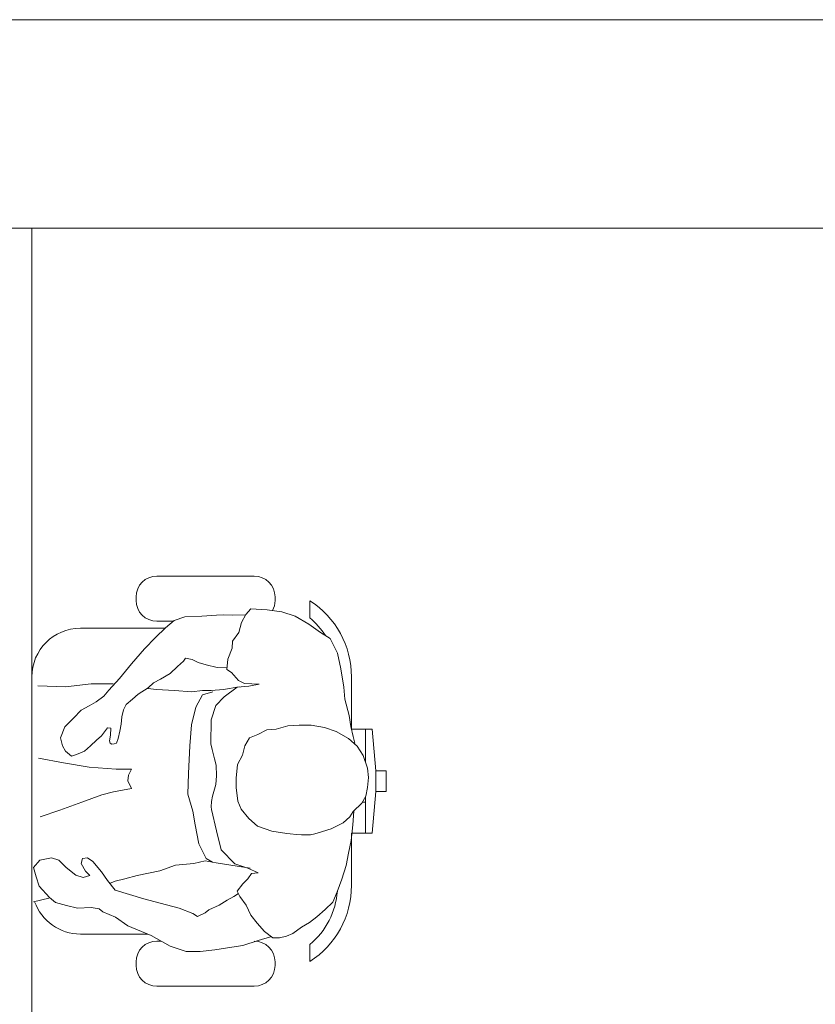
# Model space of a CAD drawing. Header units: feet. Extents: x 8 to 127, y 6 to 90.
# Tile 207 of 256: x 37.019 to 37.591, y 55.647 to 56.355. Entities that reach past the tile are written whole.
import ezdxf

# ---------------------------------------------------------------- set-up
doc = ezdxf.new("R2010")
doc.units = ezdxf.units.FT
doc.header["$MEASUREMENT"] = 0
doc.layers.add('MOBILIARIO', color=250, linetype='Continuous')
doc.layers.add('MOBILIÁRIO 01', color=250, linetype='Continuous')

msp = doc.modelspace()

# ---------------------------------------------------------------- linework, layer by layer
at = {"layer": 'MOBILIARIO', "lineweight": 5}
for p, q in [((37.73629, 56.35475), (36.81914, 56.35475)), ((36.88127, 56.20475), (37.67416, 56.20475)), ((37.02772, 56.20475), (37.02772, 55.45475))]:
    msp.add_line(p, q, dxfattribs=at)
at = {"layer": 'MOBILIÁRIO 01', "lineweight": 5}
for p, q in [((37.11772, 55.95459), (37.18772, 55.95459)), ((37.10272, 55.93709), (37.10272, 55.93959)), ((37.20272, 55.93959), (37.20272, 55.93709)), ((37.18159, 55.92687), (37.18535, 55.93101)), ((37.18535, 55.93101), (37.19701, 55.93026)), ((37.22772, 55.92452), (37.22772, 55.93686)), ((37.13022, 55.92253), (37.13771, 55.9253)), ((37.13771, 55.9253), (37.15012, 55.9257)), ((37.15012, 55.9257), (37.1607, 55.92636)), ((37.1607, 55.92636), (37.16549, 55.92667)), ((37.16549, 55.92667), (37.17215, 55.92636)), ((37.17215, 55.92636), (37.1814, 55.9268)), ((37.17858, 55.92123), (37.18159, 55.92687)), ((37.19701, 55.93026), (37.20753, 55.92875)), ((37.20753, 55.92875), (37.21731, 55.92575)), ((37.21731, 55.92575), (37.22709, 55.92011)), ((37.06272, 55.91709), (37.12375, 55.91709)), ((37.11664, 55.9105), (37.12392, 55.91724)), ((37.12969, 55.92209), (37.11772, 55.92209)), ((37.12392, 55.91724), (37.13022, 55.92253)), ((37.1767, 55.91409), (37.17858, 55.92123)), ((37.22709, 55.92011), (37.23536, 55.91409)), ((37.10871, 55.90214), (37.11664, 55.9105)), ((37.17219, 55.9077), (37.1767, 55.91409)), ((37.23536, 55.91409), (37.2425, 55.90958)), ((37.2425, 55.90958), (37.24777, 55.89905)), ((37.09947, 55.89156), (37.10871, 55.90214)), ((37.1688, 55.89491), (37.17181, 55.90281)), ((37.17181, 55.90281), (37.17219, 55.9077)), ((37.13823, 55.89553), (37.13682, 55.89346)), ((37.14307, 55.89465), (37.13823, 55.89553)), ((37.24777, 55.89905), (37.25002, 55.88777)), ((37.09088, 55.88099), (37.09947, 55.89156)), ((37.13242, 55.88949), (37.12718, 55.88447)), ((37.13682, 55.89346), (37.13242, 55.88949)), ((37.14738, 55.8924), (37.14307, 55.89465)), ((37.15321, 55.89068), (37.14738, 55.8924)), ((37.16114, 55.88892), (37.15321, 55.89068)), ((37.16818, 55.88848), (37.16114, 55.88892)), ((37.16805, 55.88739), (37.1688, 55.89491)), ((37.02772, 55.87543), (37.02772, 55.88209)), ((37.08317, 55.87262), (37.09088, 55.88099)), ((37.12718, 55.88447), (37.12022, 55.88055)), ((37.17144, 55.88514), (37.16805, 55.88739)), ((37.17632, 55.8795), (37.17144, 55.88514)), ((37.25002, 55.88777), (37.25228, 55.87461)), ((37.25772, 55.88209), (37.25772, 55.84459)), ((37.03207, 55.8757), (37.05189, 55.87482)), ((37.05189, 55.87482), (37.07039, 55.87703)), ((37.07039, 55.87703), (37.08625, 55.87703)), ((37.11136, 55.87417), (37.10413, 55.86976)), ((37.11532, 55.87782), (37.11136, 55.87417)), ((37.12022, 55.88055), (37.11532, 55.87782)), ((37.17699, 55.87482), (37.16554, 55.87306)), ((37.16617, 55.86784), (37.17557, 55.87461)), ((37.17557, 55.87461), (37.18384, 55.87536)), ((37.18084, 55.87724), (37.17632, 55.8795)), ((37.19137, 55.87686), (37.18084, 55.87724)), ((37.18384, 55.87536), (37.19137, 55.87686)), ((37.25228, 55.87461), (37.25303, 55.86596)), ((37.07392, 55.86425), (37.07964, 55.86822)), ((37.07964, 55.86822), (37.08317, 55.87262)), ((37.10413, 55.86976), (37.10021, 55.86598)), ((37.11753, 55.87306), (37.11126, 55.87368)), ((37.1303, 55.87218), (37.11753, 55.87306)), ((37.14263, 55.8713), (37.1303, 55.87218)), ((37.15056, 55.87218), (37.14263, 55.8713)), ((37.15056, 55.8691), (37.14572, 55.86029)), ((37.15673, 55.87218), (37.15056, 55.87218)), ((37.15805, 55.8713), (37.15056, 55.8691)), ((37.16554, 55.87306), (37.15673, 55.87218)), ((37.16016, 55.86145), (37.16617, 55.86784)), ((37.06334, 55.85808), (37.06907, 55.86117)), ((37.06907, 55.86117), (37.07392, 55.86425)), ((37.09572, 55.86231), (37.09365, 55.85848)), ((37.10021, 55.86598), (37.09572, 55.86231)), ((37.14572, 55.86029), (37.14263, 55.84751)), ((37.15677, 55.85129), (37.16016, 55.86145)), ((37.25303, 55.86596), (37.25604, 55.8543)), ((37.05762, 55.85236), (37.06334, 55.85808)), ((37.09242, 55.85324), (37.09195, 55.84818)), ((37.09365, 55.85848), (37.09242, 55.85324)), ((37.25604, 55.8543), (37.25717, 55.84641)), ((37.04836, 55.83826), (37.05145, 55.84619)), ((37.05145, 55.84619), (37.05762, 55.85236)), ((37.09195, 55.84818), (37.09113, 55.84315)), ((37.14263, 55.84751), (37.14131, 55.83254)), ((37.15644, 55.83398), (37.15677, 55.85129)), ((37.21193, 55.84691), (37.20354, 55.84456)), ((37.21997, 55.84724), (37.21193, 55.84691)), ((37.22869, 55.84724), (37.21997, 55.84724)), ((37.23842, 55.84556), (37.22869, 55.84724)), ((37.2468, 55.84288), (37.23842, 55.84556)), ((37.25717, 55.84641), (37.25905, 55.83926)), ((37.07788, 55.83958), (37.07436, 55.8365)), ((37.08227, 55.84536), (37.07788, 55.83958)), ((37.08449, 55.84531), (37.08227, 55.84536)), ((37.08361, 55.83606), (37.08422, 55.84022)), ((37.08422, 55.84022), (37.08449, 55.84531)), ((37.09113, 55.84315), (37.08977, 55.83782)), ((37.19046, 55.84053), (37.18443, 55.83819)), ((37.19684, 55.84389), (37.19046, 55.84053)), ((37.20354, 55.84456), (37.19684, 55.84389)), ((37.25552, 55.83785), (37.2468, 55.84288)), ((37.25772, 55.84459), (37.27272, 55.84459)), ((37.25772, 55.84432), (37.25772, 55.84459)), ((37.25905, 55.83926), (37.26018, 55.83437)), ((37.26772, 55.84459), (37.26772, 55.82209)), ((37.27272, 55.84459), (37.27522, 55.81459)), ((37.04969, 55.83254), (37.04836, 55.83826)), ((37.05189, 55.82857), (37.04969, 55.83254)), ((37.06995, 55.83254), (37.06555, 55.82857)), ((37.07436, 55.8365), (37.06995, 55.83254)), ((37.08402, 55.83431), (37.08361, 55.83606)), ((37.08532, 55.83374), (37.08402, 55.83431)), ((37.08705, 55.83382), (37.08532, 55.83374)), ((37.08874, 55.83445), (37.08705, 55.83382)), ((37.08977, 55.83782), (37.08874, 55.83445)), ((37.14131, 55.83254), (37.14043, 55.81271)), ((37.15741, 55.82981), (37.15644, 55.83398)), ((37.18108, 55.83249), (37.1794, 55.82578)), ((37.18443, 55.83819), (37.18108, 55.83249)), ((37.26189, 55.83215), (37.25552, 55.83785)), ((37.26625, 55.82544), (37.26189, 55.83215)), ((37.02772, 55.77864), (37.02772, 55.8245)), ((37.0563, 55.82505), (37.05189, 55.82857)), ((37.05982, 55.82637), (37.0563, 55.82505)), ((37.06555, 55.82857), (37.05982, 55.82637)), ((37.15926, 55.82318), (37.15741, 55.82981)), ((37.1794, 55.82578), (37.17571, 55.81907)), ((37.26927, 55.81639), (37.26625, 55.82544)), ((37.05057, 55.8202), (37.03251, 55.82373)), ((37.06907, 55.81712), (37.05057, 55.8202)), ((37.1603, 55.81862), (37.15926, 55.82318)), ((37.16062, 55.81081), (37.1603, 55.81862)), ((37.17571, 55.81907), (37.1747, 55.80935)), ((37.26737, 55.82209), (37.26772, 55.82209)), ((37.26772, 55.82209), (37.26772, 55.82105)), ((37.08845, 55.8158), (37.06907, 55.81712)), ((37.09942, 55.81581), (37.08845, 55.8158)), ((37.09677, 55.80734), (37.0973, 55.81146)), ((37.0973, 55.81146), (37.09942, 55.81581)), ((37.14043, 55.81271), (37.13999, 55.79773)), ((37.1602, 55.80476), (37.16062, 55.81081)), ((37.26994, 55.80968), (37.26927, 55.81639)), ((37.27522, 55.81459), (37.28272, 55.81459)), ((37.27522, 55.81459), (37.27522, 55.79959)), ((37.28272, 55.81459), (37.28272, 55.79959)), ((37.09945, 55.80191), (37.09677, 55.80734)), ((37.15762, 55.7963), (37.1602, 55.80476)), ((37.1747, 55.80935), (37.1747, 55.80264)), ((37.26927, 55.80264), (37.26994, 55.80968)), ((37.06364, 55.79196), (37.07808, 55.79734)), ((37.07808, 55.79734), (37.08644, 55.79946)), ((37.08644, 55.79946), (37.09945, 55.80191)), ((37.13999, 55.79773), (37.14351, 55.7854)), ((37.157, 55.79234), (37.15762, 55.7963)), ((37.1747, 55.80264), (37.17605, 55.79258)), ((37.26525, 55.79124), (37.26793, 55.79627)), ((37.26793, 55.79627), (37.26927, 55.80264)), ((37.27522, 55.79959), (37.27272, 55.76959)), ((37.28272, 55.79959), (37.27522, 55.79959)), ((37.04793, 55.78628), (37.06364, 55.79196)), ((37.15686, 55.78861), (37.157, 55.79234)), ((37.17605, 55.79258), (37.17839, 55.78688)), ((37.25887, 55.7852), (37.26525, 55.79124)), ((37.2657, 55.79209), (37.26772, 55.79209)), ((37.26772, 55.79587), (37.26772, 55.79209)), ((37.26772, 55.79209), (37.26772, 55.76959)), ((37.03383, 55.78144), (37.04793, 55.78628)), ((37.14351, 55.7854), (37.14528, 55.77571)), ((37.15696, 55.78662), (37.15686, 55.78861)), ((37.16062, 55.77144), (37.15696, 55.78662)), ((37.17839, 55.78688), (37.18376, 55.78017)), ((37.25653, 55.78151), (37.25887, 55.7852)), ((37.25942, 55.78549), (37.25867, 55.77572)), ((37.14528, 55.77571), (37.14792, 55.76206)), ((37.18376, 55.78017), (37.19013, 55.77481)), ((37.19013, 55.77481), (37.20053, 55.77112)), ((37.24311, 55.7728), (37.25183, 55.77715)), ((37.25183, 55.77715), (37.25653, 55.78151)), ((37.25867, 55.77572), (37.25754, 55.76443)), ((37.16396, 55.75762), (37.16062, 55.77144)), ((37.20053, 55.77112), (37.21126, 55.76944)), ((37.21126, 55.76944), (37.21358, 55.76918)), ((37.21358, 55.76918), (37.21821, 55.7687)), ((37.21821, 55.7687), (37.22165, 55.76844)), ((37.22165, 55.76844), (37.22439, 55.76839)), ((37.22439, 55.76839), (37.22818, 55.76849)), ((37.22818, 55.76849), (37.23138, 55.76911)), ((37.23138, 55.76911), (37.23546, 55.77051)), ((37.23546, 55.77051), (37.24059, 55.77206)), ((37.24059, 55.77206), (37.24311, 55.7728)), ((37.27272, 55.76959), (37.25772, 55.76959)), ((37.25772, 55.76959), (37.25772, 55.73209)), ((37.14792, 55.76206), (37.15321, 55.75148)), ((37.25754, 55.76443), (37.25566, 55.75541)), ((37.17379, 55.74766), (37.16396, 55.75762)), ((37.25566, 55.75541), (37.25378, 55.74639)), ((37.02899, 55.74487), (37.03339, 55.75016)), ((37.03339, 55.75016), (37.04176, 55.75192)), ((37.04176, 55.75192), (37.04705, 55.75016)), ((37.04705, 55.75016), (37.05233, 55.74487)), ((37.06334, 55.74796), (37.06423, 55.75148)), ((37.06643, 55.74223), (37.06334, 55.74796)), ((37.06423, 55.75148), (37.06775, 55.75192)), ((37.06775, 55.75192), (37.07171, 55.74928)), ((37.07171, 55.74928), (37.07788, 55.74179)), ((37.13118, 55.74664), (37.11973, 55.74267)), ((37.14439, 55.74796), (37.13118, 55.74664)), ((37.15233, 55.74972), (37.14439, 55.74796)), ((37.16026, 55.7484), (37.15233, 55.74972)), ((37.15321, 55.75148), (37.15761, 55.74884)), ((37.17083, 55.74664), (37.16026, 55.7484)), ((37.18492, 55.74443), (37.17083, 55.74664)), ((37.18309, 55.74446), (37.17379, 55.74766)), ((37.25378, 55.74639), (37.25078, 55.73661)), ((37.03074, 55.73827), (37.02899, 55.74487)), ((37.05233, 55.74487), (37.05938, 55.73959)), ((37.05938, 55.73959), (37.06467, 55.73783)), ((37.06951, 55.73915), (37.06643, 55.74223)), ((37.07788, 55.74179), (37.08229, 55.73562)), ((37.11973, 55.74267), (37.10343, 55.73915)), ((37.19056, 55.74108), (37.18309, 55.74446)), ((37.18319, 55.73684), (37.18587, 55.74061)), ((37.18587, 55.74061), (37.19056, 55.74108)), ((37.03295, 55.73166), (37.03074, 55.73827)), ((37.06467, 55.73783), (37.06951, 55.73915)), ((37.08229, 55.73562), (37.08757, 55.72858)), ((37.08757, 55.73518), (37.08361, 55.73342)), ((37.09462, 55.73695), (37.08757, 55.73518)), ((37.10343, 55.73915), (37.09462, 55.73695)), ((37.17548, 55.72805), (37.17961, 55.73332)), ((37.17961, 55.73332), (37.18319, 55.73684)), ((37.25078, 55.73661), (37.24739, 55.72759)), ((37.04044, 55.72329), (37.03295, 55.73166)), ((37.08757, 55.72858), (37.10827, 55.72241)), ((37.17303, 55.72417), (37.17632, 55.72624)), ((37.17745, 55.7242), (37.17548, 55.72805)), ((37.24739, 55.72759), (37.24438, 55.72006)), ((37.04, 55.72285), (37.02899, 55.72021)), ((37.04484, 55.71977), (37.04044, 55.72329)), ((37.05277, 55.71756), (37.04484, 55.71977)), ((37.10827, 55.72241), (37.12017, 55.71933)), ((37.12017, 55.71933), (37.13382, 55.7158)), ((37.16246, 55.718), (37.16818, 55.72153)), ((37.16818, 55.72153), (37.17303, 55.72417)), ((37.18197, 55.71781), (37.17745, 55.7242)), ((37.24438, 55.72006), (37.23874, 55.7148)), ((37.0607, 55.7158), (37.05277, 55.71756)), ((37.07039, 55.71624), (37.0607, 55.7158)), ((37.07612, 55.71536), (37.07039, 55.71624)), ((37.07876, 55.71316), (37.07612, 55.71536)), ((37.08801, 55.70919), (37.07876, 55.71316)), ((37.13382, 55.7158), (37.14351, 55.71184)), ((37.14351, 55.71184), (37.14704, 55.70963)), ((37.14704, 55.70963), (37.15233, 55.71228)), ((37.15233, 55.71228), (37.15497, 55.71448)), ((37.15497, 55.71448), (37.16246, 55.718)), ((37.18535, 55.71066), (37.18197, 55.71781)), ((37.23874, 55.7148), (37.23273, 55.70954)), ((37.09682, 55.70303), (37.08801, 55.70919)), ((37.18986, 55.70502), (37.18535, 55.71066)), ((37.19512, 55.69901), (37.18986, 55.70502)), ((37.22746, 55.7054), (37.22182, 55.70202)), ((37.23273, 55.70954), (37.22746, 55.7054)), ((37.11092, 55.69709), (37.06272, 55.69709)), ((37.11356, 55.69598), (37.09682, 55.70303)), ((37.20114, 55.6945), (37.19512, 55.69901)), ((37.21543, 55.6975), (37.21092, 55.69562)), ((37.22182, 55.70202), (37.21543, 55.6975)), ((37.12722, 55.68849), (37.11356, 55.69598)), ((37.11772, 55.69209), (37.12065, 55.69209)), ((37.19065, 55.69245), (37.17964, 55.68893)), ((37.19946, 55.6951), (37.19065, 55.69245)), ((37.20603, 55.6945), (37.20114, 55.6945)), ((37.21092, 55.69562), (37.20603, 55.6945)), ((37.13867, 55.68453), (37.12722, 55.68849)), ((37.1488, 55.68453), (37.13867, 55.68453)), ((37.15937, 55.68585), (37.1488, 55.68453)), ((37.16862, 55.68717), (37.15937, 55.68585)), ((37.17964, 55.68893), (37.16862, 55.68717)), ((37.22772, 55.67732), (37.22772, 55.68966)), ((37.10272, 55.67459), (37.10272, 55.67709)), ((37.20272, 55.67709), (37.20272, 55.67459)), ((37.18772, 55.65959), (37.11772, 55.65959))]:
    msp.add_line(p, q, dxfattribs=at)
for centre, radius, start, end in [((37.11772, 55.93959), 0.015, 90, 180), ((37.18772, 55.93959), 0.015, 0, 90), ((37.11772, 55.93709), 0.015, 180, 270), ((37.18772, 55.93709), 0.015, 330.56892, 0), ((37.19272, 55.88209), 0.065, 0, 57.42103), ((37.19272, 55.88209), 0.055, 32.6752, 50.4788), ((37.06272, 55.88209), 0.035, 90, 180), ((37.19272, 55.73209), 0.065, 302.57897, 0), ((37.19272, 55.73209), 0.055, 309.5212, 355.79677), ((37.06272, 55.73209), 0.035, 199.53491, 270), ((37.11772, 55.67709), 0.015, 90, 180), ((37.18772, 55.67709), 0.015, 0, 90), ((37.11772, 55.67459), 0.015, 180, 270), ((37.18772, 55.67459), 0.015, 270, 0)]:
    msp.add_arc(centre, radius, start, end, dxfattribs=at)

doc.saveas('drawing.dxf')
